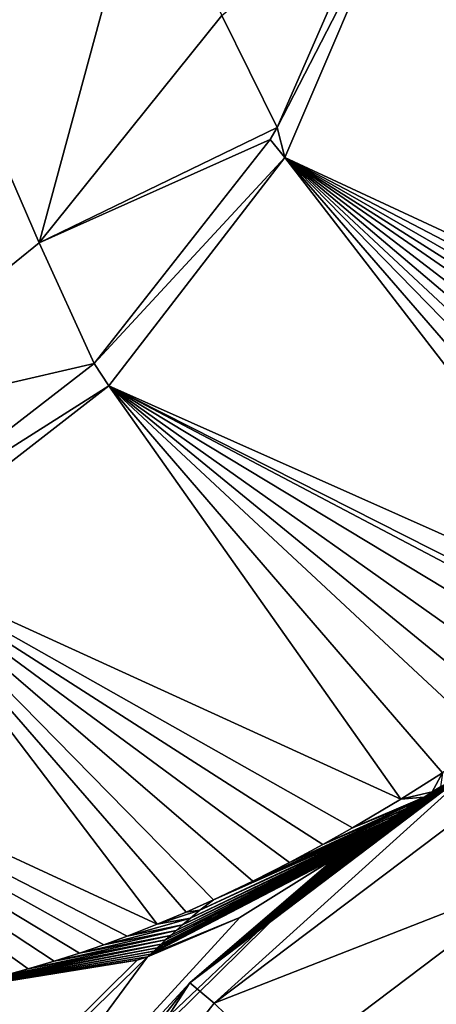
# Model space of a CAD drawing. Header units: millimetres. Extents: x -40 to 40, y -40 to 40.
# Tile 201 of 256: x 1.634 to 1.931, y -1.802 to -1.101. Entities that reach past the tile are written whole.
import ezdxf

# ---------------------------------------------------------------- set-up
doc = ezdxf.new("R2010")
doc.units = ezdxf.units.MM
doc.header["$LTSCALE"] = 26.699852
for name, color, linetype in [('1', 7, 'CONTINUOUS'), ('16', 7, 'CONTINUOUS'), ('406', 7, 'CONTINUOUS'), ('720', 7, 'CONTINUOUS'), ('721', 7, 'CONTINUOUS'), ('722', 7, 'CONTINUOUS'), ('724', 7, 'CONTINUOUS'), ('725', 7, 'CONTINUOUS'), ('726', 7, 'CONTINUOUS'), ('732', 7, 'CONTINUOUS')]:
    doc.layers.add(name, color=color, linetype=linetype)

msp = doc.modelspace()

# ---------------------------------------------------------------- linework, layer by layer
at = {"layer": '1', "linetype": 'Continuous'}
for points in [[(1.93864, -39.4524), (0, 39.5), (0, -39.5), (1.93864, -39.4524)], [(3.87202, 39.30976), (0, 39.5), (1.93864, -39.4524), (3.87202, 39.30976)]]:
    msp.add_3dface(points, dxfattribs=at)
at = {"layer": '16', "linetype": 'Continuous'}
for points in [[(33.95014, -1.84064, -3.5), (-33.95014, 1.84064, -3.5), (33.95014, 1.84061, -3.5), (33.95014, -1.84064, -3.5)], [(-33.95014, -1.84061, -3.5), (-33.95014, 1.84064, -3.5), (33.95014, -1.84064, -3.5), (-33.95014, -1.84061, -3.5)]]:
    msp.add_3dface(points, dxfattribs=at)
at = {"layer": '406', "linetype": 'Continuous'}
for points in [[(-14.05543, -14.50873, -821.25325), (14.05543, -14.50873, -821.25325), (-13.81087, 0, -821), (-14.05543, -14.50873, -821.25325)], [(14.05543, -14.50873, -821.25325), (13.81087, 0, -821), (-13.81087, 0, -821), (14.05543, -14.50873, -821.25325)]]:
    msp.add_3dface(points, dxfattribs=at)
at = {"layer": '720', "linetype": 'Continuous'}
for points in [[(1.96135, -1.6312, -824.46402), (1.75532, -1.78703, -824.46266), (1.95559, -1.63451, -970.93483), (1.96135, -1.6312, -824.46402)], [(1.95559, -1.63451, -970.93483), (1.75532, -1.78703, -824.46266), (1.94773, -1.63911, -970.94574), (1.95559, -1.63451, -970.93483)], [(1.94773, -1.63911, -970.94574), (1.75532, -1.78703, -824.46266), (1.94039, -1.64349, -970.95272), (1.94773, -1.63911, -970.94574)], [(1.94039, -1.64349, -970.95272), (1.75532, -1.78703, -824.46266), (1.93379, -1.6475, -970.95614), (1.94039, -1.64349, -970.95272)], [(1.93379, -1.6475, -970.95614), (1.75532, -1.78703, -824.46266), (1.92791, -1.65113, -970.95672), (1.93379, -1.6475, -970.95614)], [(1.92791, -1.65113, -970.95672), (1.75532, -1.78703, -824.46266), (1.92211, -1.65477, -970.95483), (1.92791, -1.65113, -970.95672)], [(1.92211, -1.65477, -970.95483), (1.75532, -1.78703, -824.46266), (1.91592, -1.65872, -970.94987), (1.92211, -1.65477, -970.95483)], [(1.91592, -1.65872, -970.94987), (1.75532, -1.78703, -824.46266), (1.90948, -1.66289, -970.94118), (1.91592, -1.65872, -970.94987)], [(1.90948, -1.66289, -970.94118), (1.75532, -1.78703, -824.46266), (1.90305, -1.66713, -970.92848), (1.90948, -1.66289, -970.94118)], [(1.90305, -1.66713, -970.92848), (1.75532, -1.78703, -824.46266), (1.89664, -1.67142, -970.91132), (1.90305, -1.66713, -970.92848)], [(1.89664, -1.67142, -970.91132), (1.75532, -1.78703, -824.46266), (1.89345, -1.67359, -970.9009), (1.89664, -1.67142, -970.91132)], [(1.89345, -1.67359, -970.9009), (1.75532, -1.78703, -824.46266), (1.89026, -1.67577, -970.88913), (1.89345, -1.67359, -970.9009)], [(1.89026, -1.67577, -970.88913), (1.75532, -1.78703, -824.46266), (1.88707, -1.67797, -970.87587), (1.89026, -1.67577, -970.88913)], [(1.88707, -1.67797, -970.87587), (1.75532, -1.78703, -824.46266), (1.88389, -1.68018, -970.86102), (1.88707, -1.67797, -970.87587)], [(1.88389, -1.68018, -970.86102), (1.75532, -1.78703, -824.46266), (1.88072, -1.68241, -970.84443), (1.88389, -1.68018, -970.86102)], [(1.88072, -1.68241, -970.84443), (1.75532, -1.78703, -824.46266), (1.87755, -1.68465, -970.82595), (1.88072, -1.68241, -970.84443)], [(1.87755, -1.68465, -970.82595), (1.75532, -1.78703, -824.46266), (1.87439, -1.6869, -970.80538), (1.87755, -1.68465, -970.82595)], [(1.87439, -1.6869, -970.80538), (1.75532, -1.78703, -824.46266), (1.87126, -1.68915, -970.78255), (1.87439, -1.6869, -970.80538)], [(1.87126, -1.68915, -970.78255), (1.75532, -1.78703, -824.46266), (1.86918, -1.69066, -970.76595), (1.87126, -1.68915, -970.78255)], [(1.86918, -1.69066, -970.76595), (1.75532, -1.78703, -824.46266), (1.86712, -1.69216, -970.74818), (1.86918, -1.69066, -970.76595)], [(1.86712, -1.69216, -970.74818), (1.75532, -1.78703, -824.46266), (1.86508, -1.69365, -970.72918), (1.86712, -1.69216, -970.74818)], [(1.86508, -1.69365, -970.72918), (1.75532, -1.78703, -824.46266), (1.86306, -1.69513, -970.70884), (1.86508, -1.69365, -970.72918)], [(1.86306, -1.69513, -970.70884), (1.75532, -1.78703, -824.46266), (1.86107, -1.6966, -970.68707), (1.86306, -1.69513, -970.70884)], [(1.68618, -1.86236, -967.92568), (1.85912, -1.69806, -970.66382), (1.75532, -1.78703, -824.46266), (1.68618, -1.86236, -967.92568)], [(1.75532, -1.78703, -824.46266), (1.85912, -1.69806, -970.66382), (1.86107, -1.6966, -970.68707), (1.75532, -1.78703, -824.46266)], [(1.59648, -1.98976, -824.46089), (1.68618, -1.86236, -967.92568), (1.75532, -1.78703, -824.46266), (1.59648, -1.98976, -824.46089)]]:
    msp.add_3dface(points, dxfattribs=at)
at = {"layer": '721', "linetype": 'Continuous'}
for points in [[(1.79103, -1.74056, -970.67588), (1.85912, -1.69806, -970.66382), (1.55944, -1.99314, -967.42499), (1.79103, -1.74056, -970.67588)], [(1.85912, -1.69806, -970.66382), (1.68618, -1.86236, -967.92568), (1.55944, -1.99314, -967.42499), (1.85912, -1.69806, -970.66382)], [(1.7254, -1.76854, -970.68633), (1.79103, -1.74056, -970.67588), (1.55944, -1.99314, -967.42499), (1.7254, -1.76854, -970.68633)], [(1.71803, -1.771, -970.68744), (1.7254, -1.76854, -970.68633), (1.42254, -2.0632, -967.4407), (1.71803, -1.771, -970.68744)], [(1.42254, -2.0632, -967.4407), (1.7254, -1.76854, -970.68633), (1.55944, -1.99314, -967.42499), (1.42254, -2.0632, -967.4407)], [(1.56822, -1.79509, -970.70771), (1.71803, -1.771, -970.68744), (1.42254, -2.0632, -967.4407), (1.56822, -1.79509, -970.70771)]]:
    msp.add_3dface(points, dxfattribs=at)
at = {"layer": '722', "linetype": 'Continuous'}
for points in [[(1.93515, -1.63758, -971.04371), (1.92791, -1.65113, -970.95672), (1.90553, -1.65628, -971.04062), (1.93515, -1.63758, -971.04371)], [(1.93379, -1.6475, -970.95614), (1.92791, -1.65113, -970.95672), (1.93515, -1.63758, -971.04371), (1.93379, -1.6475, -970.95614)], [(1.92791, -1.65113, -970.95672), (1.92211, -1.65477, -970.95483), (1.90553, -1.65628, -971.04062), (1.92791, -1.65113, -970.95672)], [(1.91592, -1.65872, -970.94987), (1.90948, -1.66289, -970.94118), (1.85013, -1.68857, -971.0238), (1.91592, -1.65872, -970.94987)], [(1.8713, -1.67664, -971.03189), (1.91592, -1.65872, -970.94987), (1.85013, -1.68857, -971.0238), (1.8713, -1.67664, -971.03189)], [(1.92211, -1.65477, -970.95483), (1.91592, -1.65872, -970.94987), (1.8713, -1.67664, -971.03189), (1.92211, -1.65477, -970.95483)], [(1.90553, -1.65628, -971.04062), (1.92211, -1.65477, -970.95483), (1.8713, -1.67664, -971.03189), (1.90553, -1.65628, -971.04062)], [(1.90305, -1.66713, -970.92848), (1.89664, -1.67142, -970.91132), (1.80035, -1.71456, -970.99674), (1.90305, -1.66713, -970.92848)], [(1.82637, -1.70134, -971.01228), (1.90305, -1.66713, -970.92848), (1.80035, -1.71456, -970.99674), (1.82637, -1.70134, -971.01228)], [(1.90948, -1.66289, -970.94118), (1.90305, -1.66713, -970.92848), (1.82637, -1.70134, -971.01228), (1.90948, -1.66289, -970.94118)], [(1.85013, -1.68857, -971.0238), (1.90948, -1.66289, -970.94118), (1.82637, -1.70134, -971.01228), (1.85013, -1.68857, -971.0238)], [(1.80035, -1.71456, -970.99674), (1.89664, -1.67142, -970.91132), (1.77238, -1.72787, -970.97664), (1.80035, -1.71456, -970.99674)], [(1.89664, -1.67142, -970.91132), (1.89345, -1.67359, -970.9009), (1.77238, -1.72787, -970.97664), (1.89664, -1.67142, -970.91132)], [(1.89345, -1.67359, -970.9009), (1.89026, -1.67577, -970.88913), (1.77238, -1.72787, -970.97664), (1.89345, -1.67359, -970.9009)], [(1.88389, -1.68018, -970.86102), (1.88072, -1.68241, -970.84443), (1.75029, -1.74568, -970.89296), (1.88389, -1.68018, -970.86102)], [(1.75584, -1.74094, -970.91982), (1.88389, -1.68018, -970.86102), (1.75029, -1.74568, -970.89296), (1.75584, -1.74094, -970.91982)], [(1.88707, -1.67797, -970.87587), (1.88389, -1.68018, -970.86102), (1.75584, -1.74094, -970.91982), (1.88707, -1.67797, -970.87587)], [(1.76265, -1.7353, -970.94734), (1.88707, -1.67797, -970.87587), (1.75584, -1.74094, -970.91982), (1.76265, -1.7353, -970.94734)], [(1.89026, -1.67577, -970.88913), (1.88707, -1.67797, -970.87587), (1.76265, -1.7353, -970.94734), (1.89026, -1.67577, -970.88913)], [(1.77238, -1.72787, -970.97664), (1.89026, -1.67577, -970.88913), (1.76265, -1.7353, -970.94734), (1.77238, -1.72787, -970.97664)], [(1.87126, -1.68915, -970.78255), (1.86918, -1.69066, -970.76595), (1.73812, -1.75654, -970.8145), (1.87126, -1.68915, -970.78255)], [(1.74162, -1.75335, -970.84042), (1.87126, -1.68915, -970.78255), (1.73812, -1.75654, -970.8145), (1.74162, -1.75335, -970.84042)], [(1.87439, -1.6869, -970.80538), (1.87126, -1.68915, -970.78255), (1.74162, -1.75335, -970.84042), (1.87439, -1.6869, -970.80538)], [(1.74563, -1.74977, -970.86654), (1.87439, -1.6869, -970.80538), (1.74162, -1.75335, -970.84042), (1.74563, -1.74977, -970.86654)], [(1.87755, -1.68465, -970.82595), (1.87439, -1.6869, -970.80538), (1.74563, -1.74977, -970.86654), (1.87755, -1.68465, -970.82595)], [(1.75029, -1.74568, -970.89296), (1.87755, -1.68465, -970.82595), (1.74563, -1.74977, -970.86654), (1.75029, -1.74568, -970.89296)], [(1.88072, -1.68241, -970.84443), (1.87755, -1.68465, -970.82595), (1.75029, -1.74568, -970.89296), (1.88072, -1.68241, -970.84443)], [(1.72974, -1.76438, -970.73743), (1.86306, -1.69513, -970.70884), (1.72748, -1.76655, -970.71186), (1.72974, -1.76438, -970.73743)], [(1.86306, -1.69513, -970.70884), (1.86107, -1.6966, -970.68707), (1.72748, -1.76655, -970.71186), (1.86306, -1.69513, -970.70884)], [(1.73224, -1.76201, -970.76304), (1.86508, -1.69365, -970.72918), (1.72974, -1.76438, -970.73743), (1.73224, -1.76201, -970.76304)], [(1.86508, -1.69365, -970.72918), (1.86306, -1.69513, -970.70884), (1.72974, -1.76438, -970.73743), (1.86508, -1.69365, -970.72918)], [(1.73501, -1.75941, -970.78873), (1.86712, -1.69216, -970.74818), (1.73224, -1.76201, -970.76304), (1.73501, -1.75941, -970.78873)], [(1.86712, -1.69216, -970.74818), (1.86508, -1.69365, -970.72918), (1.73224, -1.76201, -970.76304), (1.86712, -1.69216, -970.74818)], [(1.73812, -1.75654, -970.8145), (1.86918, -1.69066, -970.76595), (1.73501, -1.75941, -970.78873), (1.73812, -1.75654, -970.8145)], [(1.86918, -1.69066, -970.76595), (1.86712, -1.69216, -970.74818), (1.73501, -1.75941, -970.78873), (1.86918, -1.69066, -970.76595)], [(1.86107, -1.6966, -970.68707), (1.85912, -1.69806, -970.66382), (1.72748, -1.76655, -970.71186), (1.86107, -1.6966, -970.68707)], [(1.85912, -1.69806, -970.66382), (1.79103, -1.74056, -970.67588), (1.72748, -1.76655, -970.71186), (1.85912, -1.69806, -970.66382)], [(1.77238, -1.72787, -970.97664), (1.76265, -1.7353, -970.94734), (1.75275, -1.73664, -970.96045), (1.77238, -1.72787, -970.97664)], [(1.75275, -1.73664, -970.96045), (1.76265, -1.7353, -970.94734), (1.73229, -1.74526, -970.94174), (1.75275, -1.73664, -970.96045)], [(1.76265, -1.7353, -970.94734), (1.75584, -1.74094, -970.91982), (1.73229, -1.74526, -970.94174), (1.76265, -1.7353, -970.94734)], [(1.75584, -1.74094, -970.91982), (1.75029, -1.74568, -970.89296), (1.71091, -1.75371, -970.92017), (1.75584, -1.74094, -970.91982)], [(1.73229, -1.74526, -970.94174), (1.75584, -1.74094, -970.91982), (1.71091, -1.75371, -970.92017), (1.73229, -1.74526, -970.94174)], [(1.79103, -1.74056, -970.67588), (1.7254, -1.76854, -970.68633), (1.72748, -1.76655, -970.71186), (1.79103, -1.74056, -970.67588)], [(1.74563, -1.74977, -970.86654), (1.74162, -1.75335, -970.84042), (1.67687, -1.76591, -970.88157), (1.74563, -1.74977, -970.86654)], [(1.69419, -1.75989, -970.90188), (1.74563, -1.74977, -970.86654), (1.67687, -1.76591, -970.88157), (1.69419, -1.75989, -970.90188)], [(1.75029, -1.74568, -970.89296), (1.74563, -1.74977, -970.86654), (1.69419, -1.75989, -970.90188), (1.75029, -1.74568, -970.89296)], [(1.71091, -1.75371, -970.92017), (1.75029, -1.74568, -970.89296), (1.69419, -1.75989, -970.90188), (1.71091, -1.75371, -970.92017)], [(1.73501, -1.75941, -970.78873), (1.73224, -1.76201, -970.76304), (1.60968, -1.78524, -970.78974), (1.73501, -1.75941, -970.78873)], [(1.62527, -1.78134, -970.81292), (1.73501, -1.75941, -970.78873), (1.60968, -1.78524, -970.78974), (1.62527, -1.78134, -970.81292)], [(1.64049, -1.77719, -970.83446), (1.73501, -1.75941, -970.78873), (1.62527, -1.78134, -970.81292), (1.64049, -1.77719, -970.83446)], [(1.73812, -1.75654, -970.8145), (1.73501, -1.75941, -970.78873), (1.64049, -1.77719, -970.83446), (1.73812, -1.75654, -970.8145)], [(1.65896, -1.7717, -970.85913), (1.73812, -1.75654, -970.8145), (1.64049, -1.77719, -970.83446), (1.65896, -1.7717, -970.85913)], [(1.74162, -1.75335, -970.84042), (1.73812, -1.75654, -970.8145), (1.65896, -1.7717, -970.85913), (1.74162, -1.75335, -970.84042)], [(1.67687, -1.76591, -970.88157), (1.74162, -1.75335, -970.84042), (1.65896, -1.7717, -970.85913), (1.67687, -1.76591, -970.88157)], [(1.59367, -1.78886, -970.76469), (1.72974, -1.76438, -970.73743), (1.57724, -1.79216, -970.73764), (1.59367, -1.78886, -970.76469)], [(1.72974, -1.76438, -970.73743), (1.72748, -1.76655, -970.71186), (1.57724, -1.79216, -970.73764), (1.72974, -1.76438, -970.73743)], [(1.73224, -1.76201, -970.76304), (1.72974, -1.76438, -970.73743), (1.59367, -1.78886, -970.76469), (1.73224, -1.76201, -970.76304)], [(1.60968, -1.78524, -970.78974), (1.73224, -1.76201, -970.76304), (1.59367, -1.78886, -970.76469), (1.60968, -1.78524, -970.78974)], [(1.71803, -1.771, -970.68744), (1.56822, -1.79509, -970.70771), (1.56965, -1.79353, -970.72472), (1.71803, -1.771, -970.68744)], [(1.57724, -1.79216, -970.73764), (1.72748, -1.76655, -970.71186), (1.56965, -1.79353, -970.72472), (1.57724, -1.79216, -970.73764)], [(1.72748, -1.76655, -970.71186), (1.7254, -1.76854, -970.68633), (1.56965, -1.79353, -970.72472), (1.72748, -1.76655, -970.71186)], [(1.7254, -1.76854, -970.68633), (1.71803, -1.771, -970.68744), (1.56965, -1.79353, -970.72472), (1.7254, -1.76854, -970.68633)]]:
    msp.add_3dface(points, dxfattribs=at)
at = {"layer": '724', "linetype": 'Continuous'}
for points in [[(1.93486, -0.80767, -972.98037), (2.38172, -1.22899, -970.45849), (1.90386, -1.01044, -972.9928), (1.93486, -0.80767, -972.98037)], [(1.90386, -1.01044, -972.9928), (2.23575, -1.3915, -970.80839), (1.82303, -1.19936, -972.99464), (1.90386, -1.01044, -972.9928)], [(2.38172, -1.22899, -970.45849), (2.3754, -1.2368, -970.47831), (1.90386, -1.01044, -972.9928), (2.38172, -1.22899, -970.45849)], [(2.3754, -1.2368, -970.47831), (2.36711, -1.24694, -970.50356), (1.90386, -1.01044, -972.9928), (2.3754, -1.2368, -970.47831)], [(2.36711, -1.24694, -970.50356), (2.35885, -1.2569, -970.52788), (1.90386, -1.01044, -972.9928), (2.36711, -1.24694, -970.50356)], [(2.35885, -1.2569, -970.52788), (2.35061, -1.26668, -970.55135), (1.90386, -1.01044, -972.9928), (2.35885, -1.2569, -970.52788)], [(2.35061, -1.26668, -970.55135), (2.34243, -1.27629, -970.57392), (1.90386, -1.01044, -972.9928), (2.35061, -1.26668, -970.55135)], [(2.34243, -1.27629, -970.57392), (2.3343, -1.28572, -970.59559), (1.90386, -1.01044, -972.9928), (2.34243, -1.27629, -970.57392)], [(2.3343, -1.28572, -970.59559), (2.32623, -1.29497, -970.61642), (1.90386, -1.01044, -972.9928), (2.3343, -1.28572, -970.59559)], [(2.32623, -1.29497, -970.61642), (2.31478, -1.30787, -970.64486), (1.90386, -1.01044, -972.9928), (2.32623, -1.29497, -970.61642)], [(2.31478, -1.30787, -970.64486), (2.30348, -1.32042, -970.67166), (1.90386, -1.01044, -972.9928), (2.31478, -1.30787, -970.64486)], [(2.30348, -1.32042, -970.67166), (2.29232, -1.33261, -970.69692), (1.90386, -1.01044, -972.9928), (2.30348, -1.32042, -970.67166)], [(2.29232, -1.33261, -970.69692), (2.28127, -1.34447, -970.72085), (1.90386, -1.01044, -972.9928), (2.29232, -1.33261, -970.69692)], [(2.28127, -1.34447, -970.72085), (2.27037, -1.356, -970.74338), (1.90386, -1.01044, -972.9928), (2.28127, -1.34447, -970.72085)], [(2.27037, -1.356, -970.74338), (2.25962, -1.36721, -970.7646), (1.90386, -1.01044, -972.9928), (2.27037, -1.356, -970.74338)], [(2.25962, -1.36721, -970.7646), (2.24901, -1.3781, -970.78465), (1.90386, -1.01044, -972.9928), (2.25962, -1.36721, -970.7646)], [(2.24901, -1.3781, -970.78465), (2.23575, -1.3915, -970.80839), (1.90386, -1.01044, -972.9928), (2.24901, -1.3781, -970.78465)], [(1.82303, -1.19936, -972.99464), (2.07985, -1.5322, -970.99578), (1.69771, -1.36198, -972.98578), (1.82303, -1.19936, -972.99464)], [(2.20624, -1.42046, -970.85645), (2.19265, -1.43341, -970.87643), (1.82303, -1.19936, -972.99464), (2.20624, -1.42046, -970.85645)], [(2.22015, -1.40695, -970.83462), (2.20624, -1.42046, -970.85645), (1.82303, -1.19936, -972.99464), (2.22015, -1.40695, -970.83462)], [(2.23575, -1.3915, -970.80839), (2.22015, -1.40695, -970.83462), (1.82303, -1.19936, -972.99464), (2.23575, -1.3915, -970.80839)], [(2.19265, -1.43341, -970.87643), (2.1794, -1.44581, -970.89469), (1.82303, -1.19936, -972.99464), (2.19265, -1.43341, -970.87643)], [(2.09836, -1.51702, -970.98152), (2.07985, -1.5322, -970.99578), (1.82303, -1.19936, -972.99464), (2.09836, -1.51702, -970.98152)], [(2.11754, -1.50088, -970.96463), (2.09836, -1.51702, -970.98152), (1.82303, -1.19936, -972.99464), (2.11754, -1.50088, -970.96463)], [(2.13236, -1.4881, -970.95009), (2.11754, -1.50088, -970.96463), (1.82303, -1.19936, -972.99464), (2.13236, -1.4881, -970.95009)], [(2.14761, -1.47469, -970.93367), (2.13236, -1.4881, -970.95009), (1.82303, -1.19936, -972.99464), (2.14761, -1.47469, -970.93367)], [(2.16327, -1.46061, -970.9153), (2.14761, -1.47469, -970.93367), (1.82303, -1.19936, -972.99464), (2.16327, -1.46061, -970.9153)], [(2.1794, -1.44581, -970.89469), (2.16327, -1.46061, -970.9153), (1.82303, -1.19936, -972.99464), (2.1794, -1.44581, -970.89469)], [(1.69771, -1.36198, -972.98578), (1.90553, -1.65628, -971.04062), (1.53616, -1.48757, -972.96679), (1.69771, -1.36198, -972.98578)], [(2.03626, -1.56641, -971.02175), (2.01202, -1.58452, -971.03175), (1.69771, -1.36198, -972.98578), (2.03626, -1.56641, -971.02175)], [(2.01202, -1.58452, -971.03175), (1.98957, -1.6007, -971.03829), (1.69771, -1.36198, -972.98578), (2.01202, -1.58452, -971.03175)], [(1.98957, -1.6007, -971.03829), (1.96926, -1.61485, -971.04203), (1.69771, -1.36198, -972.98578), (1.98957, -1.6007, -971.03829)], [(1.96926, -1.61485, -971.04203), (1.93515, -1.63758, -971.04371), (1.69771, -1.36198, -972.98578), (1.96926, -1.61485, -971.04203)], [(1.93515, -1.63758, -971.04371), (1.90553, -1.65628, -971.04062), (1.69771, -1.36198, -972.98578), (1.93515, -1.63758, -971.04371)], [(2.07985, -1.5322, -970.99578), (2.06197, -1.5465, -971.0077), (1.69771, -1.36198, -972.98578), (2.07985, -1.5322, -970.99578)], [(2.05619, -1.55104, -971.01117), (2.03626, -1.56641, -971.02175), (1.69771, -1.36198, -972.98578), (2.05619, -1.55104, -971.01117)], [(2.06197, -1.5465, -971.0077), (2.05619, -1.55104, -971.01117), (1.69771, -1.36198, -972.98578), (2.06197, -1.5465, -971.0077)], [(1.53616, -1.48757, -972.96679), (1.73229, -1.74526, -970.94174), (1.34904, -1.56783, -972.93892), (1.53616, -1.48757, -972.96679)], [(1.75275, -1.73664, -970.96045), (1.73229, -1.74526, -970.94174), (1.53616, -1.48757, -972.96679), (1.75275, -1.73664, -970.96045)], [(1.77238, -1.72787, -970.97664), (1.75275, -1.73664, -970.96045), (1.53616, -1.48757, -972.96679), (1.77238, -1.72787, -970.97664)], [(1.80035, -1.71456, -970.99674), (1.77238, -1.72787, -970.97664), (1.53616, -1.48757, -972.96679), (1.80035, -1.71456, -970.99674)], [(1.82637, -1.70134, -971.01228), (1.80035, -1.71456, -970.99674), (1.53616, -1.48757, -972.96679), (1.82637, -1.70134, -971.01228)], [(1.85013, -1.68857, -971.0238), (1.82637, -1.70134, -971.01228), (1.53616, -1.48757, -972.96679), (1.85013, -1.68857, -971.0238)], [(1.8713, -1.67664, -971.03189), (1.85013, -1.68857, -971.0238), (1.53616, -1.48757, -972.96679), (1.8713, -1.67664, -971.03189)], [(1.90553, -1.65628, -971.04062), (1.8713, -1.67664, -971.03189), (1.53616, -1.48757, -972.96679), (1.90553, -1.65628, -971.04062)], [(1.64049, -1.77719, -970.83446), (1.62527, -1.78134, -970.81292), (1.34904, -1.56783, -972.93892), (1.64049, -1.77719, -970.83446)], [(1.65896, -1.7717, -970.85913), (1.64049, -1.77719, -970.83446), (1.34904, -1.56783, -972.93892), (1.65896, -1.7717, -970.85913)], [(1.67687, -1.76591, -970.88157), (1.65896, -1.7717, -970.85913), (1.34904, -1.56783, -972.93892), (1.67687, -1.76591, -970.88157)], [(1.69419, -1.75989, -970.90188), (1.67687, -1.76591, -970.88157), (1.34904, -1.56783, -972.93892), (1.69419, -1.75989, -970.90188)], [(1.71091, -1.75371, -970.92017), (1.69419, -1.75989, -970.90188), (1.34904, -1.56783, -972.93892), (1.71091, -1.75371, -970.92017)], [(1.73229, -1.74526, -970.94174), (1.71091, -1.75371, -970.92017), (1.34904, -1.56783, -972.93892), (1.73229, -1.74526, -970.94174)]]:
    msp.add_3dface(points, dxfattribs=at)
at = {"layer": '725', "linetype": 'Continuous'}
for points in [[(1.89474, -1.0015, -973.04446), (1.90386, -1.01044, -972.9928), (1.81754, -1.17816, -973.06173), (1.89474, -1.0015, -973.04446)], [(1.90386, -1.01044, -972.9928), (1.82303, -1.19936, -972.99464), (1.81754, -1.17816, -973.06173), (1.90386, -1.01044, -972.9928)], [(1.81754, -1.17816, -973.06173), (1.82303, -1.19936, -972.99464), (1.8125, -1.18664, -973.06231), (1.81754, -1.17816, -973.06173)], [(1.8125, -1.18664, -973.06231), (1.82303, -1.19936, -972.99464), (1.68727, -1.34621, -973.06754), (1.8125, -1.18664, -973.06231)], [(1.82303, -1.19936, -972.99464), (1.69771, -1.36198, -972.98578), (1.68727, -1.34621, -973.06754), (1.82303, -1.19936, -972.99464)], [(1.68727, -1.34621, -973.06754), (1.69771, -1.36198, -972.98578), (1.52625, -1.47082, -973.05982), (1.68727, -1.34621, -973.06754)], [(1.69771, -1.36198, -972.98578), (1.53616, -1.48757, -972.96679), (1.52625, -1.47082, -973.05982), (1.69771, -1.36198, -972.98578)]]:
    msp.add_3dface(points, dxfattribs=at)
at = {"layer": '726', "linetype": 'Continuous'}
for points in [[(1.59297, -1.13288, -973.49003), (1.52797, -0.97774, -973.63934), (1.65919, -0.84556, -973.56067), (1.59297, -1.13288, -973.49003)], [(1.72327, -0.98356, -973.43223), (1.59297, -1.13288, -973.49003), (1.65919, -0.84556, -973.56067), (1.72327, -0.98356, -973.43223)], [(1.64829, -1.26012, -973.29763), (1.59297, -1.13288, -973.49003), (1.72327, -0.98356, -973.43223), (1.64829, -1.26012, -973.29763)], [(1.77817, -1.09835, -973.26436), (1.64829, -1.26012, -973.29763), (1.72327, -0.98356, -973.43223), (1.77817, -1.09835, -973.26436)], [(1.89474, -1.0015, -973.04446), (1.81754, -1.17816, -973.06173), (1.77817, -1.09835, -973.26436), (1.89474, -1.0015, -973.04446)], [(1.81754, -1.17816, -973.06173), (1.64829, -1.26012, -973.29763), (1.77817, -1.09835, -973.26436), (1.81754, -1.17816, -973.06173)], [(1.64829, -1.26012, -973.29763), (1.48418, -1.393, -973.29686), (1.59297, -1.13288, -973.49003), (1.64829, -1.26012, -973.29763)], [(1.81754, -1.17816, -973.06173), (1.8125, -1.18664, -973.06231), (1.64829, -1.26012, -973.29763), (1.81754, -1.17816, -973.06173)], [(1.8125, -1.18664, -973.06231), (1.68727, -1.34621, -973.06754), (1.64829, -1.26012, -973.29763), (1.8125, -1.18664, -973.06231)], [(1.68727, -1.34621, -973.06754), (1.48418, -1.393, -973.29686), (1.64829, -1.26012, -973.29763), (1.68727, -1.34621, -973.06754)], [(1.68727, -1.34621, -973.06754), (1.52625, -1.47082, -973.05982), (1.48418, -1.393, -973.29686), (1.68727, -1.34621, -973.06754)]]:
    msp.add_3dface(points, dxfattribs=at)
at = {"layer": '732', "linetype": 'Continuous'}
for points in [[(1.75532, -1.78703, -824.46266), (1.96135, -1.6312, -824.46402), (1.77278, -1.8016, -824.31395), (1.75532, -1.78703, -824.46266)], [(1.77278, -1.8016, -824.31395), (1.96135, -1.6312, -824.46402), (1.97368, -1.64976, -824.3166), (1.77278, -1.8016, -824.31395)], [(1.77278, -1.8016, -824.31395), (1.97368, -1.64976, -824.3166), (2.0089, -1.70914, -824.17605), (1.77278, -1.8016, -824.31395)], [(1.82265, -1.84991, -824.17359), (1.77278, -1.8016, -824.31395), (2.0089, -1.70914, -824.17605), (1.82265, -1.84991, -824.17359)], [(1.82265, -1.84991, -824.17359), (2.0089, -1.70914, -824.17605), (2.06375, -1.80348, -824.06375), (1.82265, -1.84991, -824.17359)], [(1.59648, -1.98976, -824.46089), (1.75532, -1.78703, -824.46266), (1.61744, -1.99981, -824.31049), (1.59648, -1.98976, -824.46089)], [(1.61744, -1.99981, -824.31049), (1.75532, -1.78703, -824.46266), (1.77278, -1.8016, -824.31395), (1.61744, -1.99981, -824.31049)], [(1.61744, -1.99981, -824.31049), (1.77278, -1.8016, -824.31395), (1.82265, -1.84991, -824.17359), (1.61744, -1.99981, -824.31049)]]:
    msp.add_3dface(points, dxfattribs=at)

doc.saveas('drawing.dxf')
